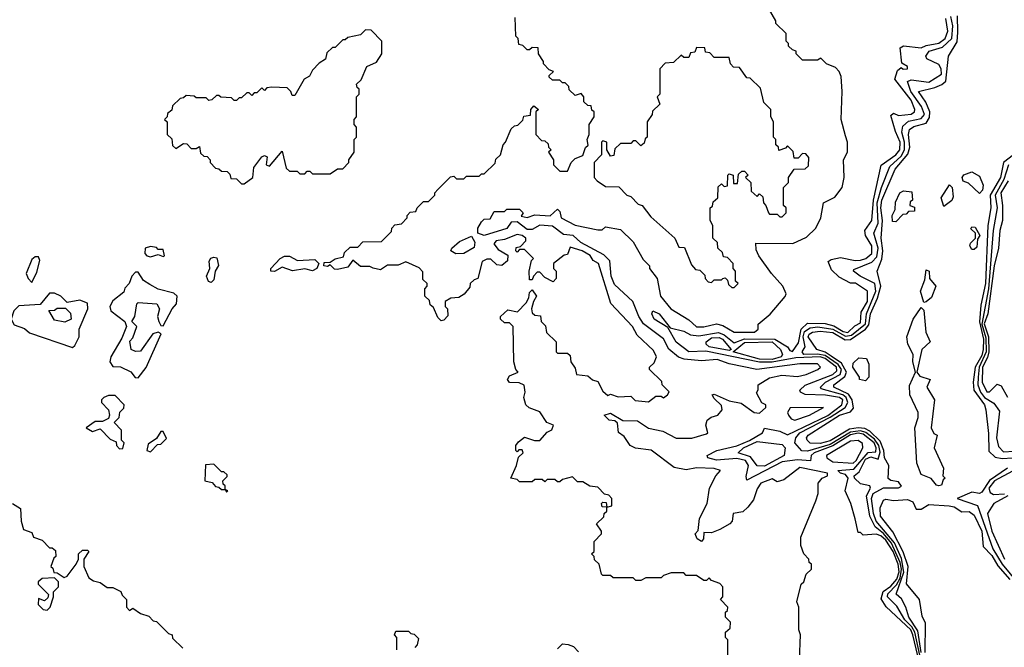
# Model space of a CAD drawing. Extents: x 2668140 to 2765664, y 823621 to 955240.
# Tile 96 of 256: x 2711177 to 2715074, y 851616 to 854100. Entities that reach past the tile are written whole.
import ezdxf

# ---------------------------------------------------------------- set-up
doc = ezdxf.new("R2010")
doc.units = 0

msp = doc.modelspace()

# ---------------------------------------------------------------- linework, layer by layer
at = {"layer": '0CON02XD'}
for points in [[(2714262.5, 851565), (2714267.5, 851665), (2714260, 851685), (2714260, 851775), (2714252.5, 851795), (2714270, 851865), (2714280, 851875), (2714290, 851905), (2714310, 851925), (2714310, 851945), (2714301.7, 851951.7), (2714300, 851965), (2714280, 851985), (2714268.3, 852018.3), (2714268.3, 852051.7), (2714327.5, 852195), (2714336.7, 852225), (2714337.5, 852265), (2714352.5, 852285), (2714373.3, 852295), (2714373.8, 852305), (2714265, 852327.3), (2714201.7, 852278.3), (2714175, 852270), (2714155, 852282.5), (2714110, 852265), (2714095, 852242.5), (2714081.2, 852198.8), (2714059.2, 852170.8), (2714038.6, 852151.4), (2714000, 852145), (2713996.2, 852115), (2713988, 852105), (2713947.5, 852082.5), (2713915, 852069.2), (2713885, 852070), (2713882.5, 852045), (2713875, 852033.8), (2713857.5, 852045), (2713850, 852065), (2713861.7, 852078.3), (2713867.5, 852125), (2713897.5, 852185), (2713907.5, 852245), (2713932.5, 852295), (2713950, 852315), (2713925, 852323.3), (2713855, 852325.5), (2713815, 852318.5), (2713766.7, 852326.7), (2713676, 852396), (2713614.5, 852404.5), (2713593.3, 852415), (2713569.5, 852449.5), (2713546.4, 852466.4), (2713542.5, 852502.5), (2713532.5, 852512.5), (2713510, 852515), (2713490, 852535), (2713515, 852542.5), (2713563.6, 852513.6), (2713622.3, 852512.3), (2713665, 852482.5), (2713721.7, 852471.7), (2713775, 852443.3), (2713836.4, 852443.6), (2713895, 852460), (2713900, 852465), (2713892.5, 852495), (2713897.5, 852515), (2713913, 852527), (2713940, 852535), (2713956.7, 852555), (2713955, 852572.5), (2713925, 852600), (2713917.5, 852615), (2713925, 852618), (2713985, 852590.6), (2714032.1, 852582.1), (2714083.3, 852545), (2714105, 852542), (2714130, 852565), (2714130, 852575), (2714113.6, 852583.6), (2714093, 852623), (2714100, 852635), (2714100, 852655), (2714145, 852682.5), (2714193.3, 852693.3), (2714255, 852686.9), (2714290, 852695), (2714336.2, 852715), (2714346.7, 852725), (2714335, 852737.1), (2714265, 852737.5), (2714094.4, 852715.6), (2713985, 852737.3), (2713937.5, 852755), (2713875, 852749.4), (2713806.4, 852756.4), (2713784.5, 852764.5), (2713746.2, 852796.2), (2713725, 852836.9), (2713646.3, 852896.3), (2713627.1, 852925), (2713604.1, 852984.1), (2713531.1, 853051.1), (2713518.1, 853085), (2713512, 853145), (2713488.5, 853168.5), (2713397.8, 853217.8), (2713367.5, 853245), (2713329.2, 853249.2), (2713285, 853282), (2713235, 853286.2), (2713205, 853270), (2713185, 853268.9), (2713145, 853300), (2713121.7, 853298.3), (2713105, 853273.8), (2713015, 853246.2), (2712990, 853255), (2712990, 853275), (2713005, 853300), (2713015, 853310), (2713038.3, 853311.7), (2713055, 853340), (2713095, 853340), (2713105, 853350), (2713155, 853350), (2713170, 853335), (2713161.7, 853321.7), (2713185, 853317.5), (2713215, 853327.5), (2713276.1, 853323.9), (2713305, 853350), (2713315, 853340), (2713320, 853315), (2713375, 853286.2), (2713465, 853267.5), (2713481.7, 853268.3), (2713495, 853280), (2713555, 853270), (2713605, 853220), (2713645, 853150), (2713670, 853125), (2713670, 853115), (2713700, 853075), (2713712.5, 853005), (2713753.8, 852955), (2713825, 852911.4), (2713855, 852884.4), (2713885, 852884.4), (2713935, 852896), (2713959.2, 852889.2), (2714005, 852862.5), (2714085, 852862.9), (2714100, 852875), (2714100, 852895), (2714146.4, 852933.6), (2714206.4, 853003.6), (2714210, 853015), (2714197.5, 853045), (2714152.5, 853095), (2714102.5, 853165), (2714091.7, 853188.3), (2714090, 853215), (2714236.4, 853213.6), (2714290.7, 853239.3), (2714327.5, 853275), (2714347.5, 853315), (2714357.5, 853375), (2714403, 853397), (2714432.5, 853435), (2714440, 853475), (2714436.7, 853545), (2714452.5, 853575), (2714452.5, 853615), (2714445, 853640), (2714427.5, 853705), (2714432.5, 853815), (2714427.5, 853875), (2714420, 853895), (2714405, 853910), (2714370, 853925), (2714347, 853947), (2714335, 853940), (2714275, 853940), (2714250, 853965), (2714250, 853975), (2714235, 853980), (2714220, 853995), (2714220, 854005), (2714210, 854015), (2714210, 854045), (2714170, 854085), (2714170, 854095), (2714140, 854145)], [(2713740, 852615), (2713747, 852627), (2713720, 852655), (2713718.3, 852668.3), (2713670, 852715), (2713670, 852725), (2713688.3, 852741.7), (2713697.5, 852765), (2713685, 852790), (2713620.7, 852850.7), (2713602.5, 852885), (2713516.4, 852976.4), (2713467.5, 853135), (2713447, 853147), (2713435, 853166), (2713402.5, 853185), (2713355, 853200), (2713345, 853170), (2713331.7, 853168.3), (2713290, 853135), (2713290, 853115), (2713300, 853105), (2713300, 853075), (2713288.3, 853061.7), (2713255, 853080), (2713235, 853100), (2713225, 853100), (2713210, 853085), (2713205, 853070), (2713195, 853070), (2713193.3, 853105), (2713203, 853147), (2713210, 853155), (2713175, 853190), (2713155, 853190), (2713145, 853180), (2713140, 853185), (2713141.7, 853198.3), (2713158.3, 853201.7), (2713180, 853225), (2713180, 853235), (2713165, 853246.2), (2713145, 853250), (2713095, 853230), (2713062.5, 853225), (2713053, 853213), (2713070.7, 853190.7), (2713108.3, 853168.3), (2713107.5, 853145), (2713085, 853127.5), (2713065, 853130), (2713041.7, 853151.7), (2713025, 853152.5), (2713007, 853143), (2712990, 853075), (2712975, 853070), (2712960, 853055), (2712958.3, 853041.7), (2712936.4, 853013.6), (2712915, 853000), (2712883, 852997), (2712860, 852985), (2712860, 852965), (2712870, 852955), (2712871.7, 852928.3), (2712855, 852910), (2712845, 852907.5), (2712831.7, 852921.7), (2712815, 852960), (2712801.7, 852971.7), (2712798.3, 852988.3), (2712780, 853005), (2712780, 853035), (2712790, 853045), (2712790, 853055), (2712771.7, 853071.7), (2712771.7, 853101.7), (2712758.3, 853118.3), (2712705, 853141.2), (2712675, 853128.8), (2712632, 853128), (2712605, 853110), (2712575.9, 853115.9), (2712563, 853123), (2712525, 853123.3), (2712495, 853147.5), (2712475, 853120), (2712435, 853111.2), (2712422.5, 853112.5), (2712405, 853130), (2712395, 853122.5), (2712380, 853125), (2712381.7, 853138.3), (2712405, 853140), (2712425, 853153.3), (2712458.3, 853161.7), (2712461.7, 853178.3), (2712485, 853200), (2712515, 853200), (2712535, 853220), (2712608.3, 853221.7), (2712648.3, 853261.7), (2712650, 853275), (2712661.7, 853288.3), (2712688.3, 853291.7), (2712710, 853315), (2712710, 853325), (2712721.7, 853338.3), (2712745, 853340), (2712750, 853355), (2712775, 853380), (2712795, 853380), (2712820, 853405), (2712820, 853415), (2712831.7, 853428.3), (2712881.7, 853478.3), (2712895, 853480), (2712905, 853470), (2712935, 853470), (2712945, 853480), (2712995, 853480), (2713005, 853490), (2713015, 853490), (2713058.3, 853531.7), (2713061.7, 853548.3), (2713080, 853565), (2713090, 853605), (2713100, 853615), (2713121.7, 853668.3), (2713135, 853680), (2713148.3, 853681.7), (2713168.3, 853701.7), (2713171.7, 853718.3), (2713198.3, 853721.7), (2713200, 853745), (2713211.7, 853758.3), (2713230, 853745), (2713220, 853735), (2713220, 853645), (2713241.7, 853621.7), (2713255, 853620), (2713268.3, 853608.3), (2713270, 853595), (2713280, 853585), (2713270, 853575), (2713290, 853545), (2713290, 853525), (2713315, 853500), (2713345, 853500), (2713360, 853535), (2713375, 853550), (2713405, 853562.5), (2713416.7, 853593.3), (2713426.7, 853603.3), (2713422.5, 853625), (2713430, 853645), (2713430, 853685), (2713450, 853715), (2713450, 853735), (2713441.7, 853741.7), (2713438.3, 853758.3), (2713425, 853760), (2713410, 853775), (2713410, 853795), (2713398.3, 853808.3), (2713375, 853800), (2713351.7, 853821.7), (2713350, 853835), (2713335, 853850), (2713325, 853850), (2713315, 853860), (2713285, 853860), (2713271.7, 853871.7), (2713271.7, 853878.3), (2713290, 853895), (2713271.7, 853901.7), (2713250, 853925), (2713250, 853935), (2713230, 853965), (2713228.3, 853988.3), (2713205, 853990), (2713195, 853980), (2713185, 853980), (2713168.3, 853998.3), (2713151.7, 854001.7), (2713150, 854025), (2713140, 854035), (2713138.3, 854108.3)], [(2714731.4, 851581.4), (2714712.3, 851665), (2714703.2, 851685), (2714606, 851776), (2714587, 851807), (2714593.8, 851836.2), (2714625, 851857.3), (2714648.6, 851885), (2714657.1, 851915), (2714654.2, 851945), (2714634.1, 851995), (2714605, 852039.1), (2714585, 852056.5), (2714566.7, 852063.3), (2714515, 852060), (2714505, 852070), (2714495, 852070), (2714483.6, 852123.6), (2714466.7, 852185), (2714443.8, 852235), (2714455.6, 852285), (2714445, 852299.2), (2714425, 852304.3), (2714414.2, 852315), (2714478.6, 852321.4), (2714535, 852386.2), (2714565, 852390), (2714566.8, 852405), (2714558.2, 852425), (2714515, 852458.8), (2714495, 852462.6), (2714465, 852456.7), (2714395, 852412.6), (2714321.4, 852385), (2714309.4, 852375), (2714306.7, 852353.3), (2714255, 852357.8), (2714195, 852349.6), (2714055, 852277.5), (2714051.9, 852291.9), (2714060.6, 852335), (2714050, 852355), (2714015, 852362.5), (2713935, 852356.7), (2713900, 852365), (2713897.5, 852375), (2713936.2, 852395), (2714015, 852412.7), (2714065.8, 852434.2), (2714116.7, 852465), (2714125, 852482.5), (2714185, 852471.2), (2714215, 852456.7), (2714281.8, 852488.2), (2714375, 852532.8), (2714431.1, 852575), (2714434.3, 852595), (2714421.2, 852605), (2714366.2, 852613.8), (2714285, 852615.8), (2714266.7, 852625), (2714263.9, 852633.9), (2714285, 852652.9), (2714395, 852695.5), (2714410.4, 852709.6), (2714409.6, 852725), (2714365, 852758.8), (2714345, 852765.3), (2714248.5, 852761.5), (2714155, 852744.3), (2714104.2, 852744.2), (2713892.5, 852787.5), (2713825, 852785.5), (2713775, 852822.9), (2713741.7, 852881.7), (2713688, 852915), (2713679.2, 852935), (2713682.3, 852947.7), (2713707.5, 852935), (2713750.7, 852880.7), (2713805, 852867.1), (2713832.3, 852852.3), (2713865, 852848.2), (2713942, 852862), (2713965, 852852.7), (2714005, 852820.6), (2714045, 852836.6), (2714165.3, 852835.3), (2714215.5, 852805.5), (2714225, 852790), (2714235, 852786.7), (2714259.6, 852820.4), (2714269.1, 852875), (2714295, 852898.1), (2714365, 852897.5), (2714398.7, 852888.7), (2714436.2, 852865), (2714455, 852861.5), (2714482, 852888), (2714505, 852900), (2714507.7, 852942.3), (2714532, 852985), (2714532.5, 853025), (2714485, 853056.7), (2714465, 853057.5), (2714420.7, 853080.7), (2714389.5, 853109.5), (2714377, 853143), (2714388.8, 853151.2), (2714425, 853158.8), (2714483.9, 853146.1), (2714505, 853148.6), (2714526.2, 853155), (2714549.2, 853175), (2714549.2, 853205), (2714523.8, 853245), (2714521.2, 853265), (2714548.8, 853305), (2714555.5, 853385), (2714586.1, 853523.9), (2714645, 853564.4), (2714660.6, 853585), (2714661.9, 853615), (2714643, 853657), (2714625, 853720), (2714635, 853730), (2714655, 853720), (2714705, 853726), (2714718.8, 853735), (2714720, 853745), (2714705, 853781.2), (2714640, 853865), (2714650.7, 853899.3), (2714665, 853910), (2714673.8, 853903.8), (2714690, 853905), (2714690, 853915), (2714668.3, 853928.3), (2714661.2, 853988.8), (2714675, 853996), (2714745, 853988), (2714765, 853997.8), (2714815, 854006.7), (2714840, 854025), (2714850.6, 854055), (2714842.5, 854105)], [(2714739.1, 851585), (2714720, 851675), (2714707.2, 851697.2), (2714679.6, 851725), (2714647.9, 851777.9), (2714611.9, 851815), (2714612.6, 851827.4), (2714647.2, 851862.8), (2714661, 851889), (2714667.1, 851925), (2714661.5, 851951.5), (2714627.4, 852027.4), (2714595, 852066.4), (2714563, 852093), (2714540.9, 852135), (2714528.9, 852215), (2714543.8, 852245), (2714541.2, 852255), (2714505, 852263.3), (2714481.2, 852285), (2714480, 852295), (2714499.2, 852310.8), (2714525, 852360.5), (2714545, 852368.9), (2714575, 852360), (2714582.3, 852387.7), (2714576.6, 852415), (2714559.9, 852439.9), (2714525.6, 852465.6), (2714505, 852472.2), (2714465, 852467.1), (2714385, 852418.2), (2714295, 852391.4), (2714272.7, 852392.7), (2714244.2, 852425), (2714248.6, 852445), (2714265, 852464.3), (2714385, 852526), (2714444.4, 852565), (2714454.5, 852585), (2714448.2, 852605), (2714434.7, 852614.7), (2714349.3, 852639.3), (2714346.7, 852645), (2714366, 852665), (2714424.3, 852695), (2714430, 852715), (2714415.6, 852735.6), (2714365, 852770.3), (2714335, 852776.1), (2714280, 852775), (2714274, 852785), (2714285.8, 852805), (2714277.7, 852845), (2714282.5, 852865), (2714305, 852880.5), (2714335.4, 852884.6), (2714395, 852875.3), (2714445, 852847.2), (2714468.6, 852851.4), (2714524.1, 852895.9), (2714528.9, 852935), (2714565.4, 853025), (2714560.8, 853055), (2714503.8, 853085), (2714477.5, 853105), (2714478.3, 853111.7), (2714549.6, 853140.4), (2714568.9, 853161.1), (2714574.5, 853195), (2714557.5, 853255), (2714574.5, 853295), (2714571.1, 853375), (2714587.3, 853435), (2714620.6, 853519.4), (2714665, 853559.4), (2714679.1, 853585), (2714679.2, 853615), (2714668.5, 853655), (2714671.7, 853678.3), (2714695, 853698.6), (2714745, 853708.6), (2714758.1, 853725), (2714746, 853756), (2714703.3, 853815), (2714690, 853855), (2714705, 853862), (2714775, 853853.1), (2714825, 853883.8), (2714824.4, 853905), (2714815, 853922), (2714767.5, 853945), (2714763.8, 853955), (2714776.7, 853975), (2714829.4, 853990.6), (2714865.6, 854025), (2714869.6, 854075), (2714862.1, 854112.1)], [(2714745.3, 851595), (2714731.1, 851681.1), (2714695.8, 851735), (2714684.3, 851774.3), (2714667.3, 851807.3), (2714646.2, 851826.2), (2714676.4, 851913.6), (2714667.1, 851967.1), (2714639.1, 852029.1), (2714566.7, 852115), (2714556.5, 852145), (2714547.8, 852205), (2714555, 852224), (2714595, 852246.2), (2714655, 852246.7), (2714666.7, 852253.3), (2714655, 852271.2), (2714625, 852276), (2714614.4, 852284.4), (2714617.1, 852335), (2714600, 852365), (2714596.9, 852395), (2714582, 852432), (2714541.2, 852471.2), (2714521.3, 852481.3), (2714495, 852484.7), (2714460.8, 852479.2), (2714385, 852432.7), (2714345, 852421.9), (2714305, 852423.8), (2714293.3, 852435), (2714291.2, 852445), (2714297.5, 852455), (2714420.8, 852535), (2714465, 852548), (2714477.5, 852562.5), (2714472.2, 852595), (2714457.3, 852617.3), (2714398.8, 852645), (2714398.8, 852655), (2714442.9, 852687.1), (2714449.5, 852705), (2714430, 852740), (2714388.2, 852768.2), (2714365, 852783.8), (2714331.2, 852795), (2714298, 852845), (2714302, 852855), (2714315, 852862.5), (2714345, 852866.5), (2714395, 852861.8), (2714443.3, 852833.3), (2714465, 852833.5), (2714524.7, 852875.3), (2714537.9, 852892.1), (2714543.8, 852935), (2714572.4, 852997.6), (2714584.5, 853045), (2714570, 853105), (2714588.5, 853151.5), (2714593.6, 853185), (2714585.7, 853235), (2714592.1, 853305), (2714584.7, 853354.7), (2714588.5, 853385), (2714641.7, 853508.3), (2714692.1, 853567.9), (2714699.4, 853595), (2714694.2, 853645.8), (2714698.8, 853665), (2714715, 853677.5), (2714765, 853690.8), (2714777.4, 853712.6), (2714778.6, 853735), (2714763.1, 853773.1), (2714733.9, 853816.1), (2714798.8, 853831.2), (2714827.1, 853842.9), (2714842.9, 853857.1), (2714853.3, 853955), (2714887.7, 854012.3), (2714890.3, 854050.3), (2714888, 854115)], [(2712065, 853450), (2712100, 853475), (2712103.3, 853515), (2712135, 853557.5), (2712145, 853562.5), (2712156.4, 853556.4), (2712152.5, 853525), (2712165, 853520), (2712215, 853580), (2712231.7, 853511.7), (2712245, 853500), (2712275, 853500), (2712285, 853490), (2712305, 853490), (2712315, 853500), (2712325, 853500), (2712335, 853490), (2712405, 853490), (2712435, 853510), (2712455, 853510), (2712480, 853535), (2712480, 853545), (2712500, 853575), (2712500, 853625), (2712510, 853635), (2712510, 853675), (2712500, 853685), (2712500, 853705), (2712510, 853715), (2712510, 853795), (2712520, 853805), (2712520, 853825), (2712511.7, 853831.7), (2712510, 853845), (2712528.3, 853861.7), (2712550, 853915), (2712588.3, 853931.7), (2712610, 853965), (2712610, 854015), (2712568.3, 854058.3), (2712545, 854060), (2712525, 854040), (2712475, 854030), (2712465, 854020), (2712455, 854020), (2712425, 853990), (2712415, 853990), (2712391.7, 853968.3), (2712386.4, 853943.6), (2712361.7, 853928.3), (2712335, 853900), (2712323.3, 853876.7), (2712302.5, 853865), (2712265, 853800), (2712255, 853800), (2712250, 853815), (2712235, 853830), (2712175, 853832.5), (2712155, 853830), (2712145, 853820), (2712135, 853830), (2712115, 853810), (2712105, 853810), (2712095, 853800), (2712085, 853810), (2712075, 853810), (2712055, 853790), (2712045, 853790), (2712035, 853780), (2712025, 853780), (2712015, 853790), (2711973, 853793), (2711965, 853800), (2711955, 853800), (2711937, 853783), (2711925, 853780), (2711915, 853790), (2711875, 853790), (2711867, 853797), (2711835, 853800), (2711825, 853790), (2711811.7, 853788.3), (2711781.7, 853758.3), (2711778.3, 853741.7), (2711761.7, 853728.3), (2711760, 853715), (2711750, 853705), (2711760, 853695), (2711760, 853645), (2711778.3, 853628.3), (2711781.7, 853601.7), (2711795, 853590), (2711825, 853610), (2711838.3, 853608.3), (2711855, 853590), (2711875, 853590), (2711888.3, 853598.3), (2711891.7, 853571.7), (2711905, 853560), (2711918.3, 853558.3), (2711930, 853545), (2711930, 853535), (2711951.7, 853511.7), (2711965, 853510), (2711975, 853500), (2711998.3, 853498.3), (2712008.3, 853488.3), (2712011.7, 853471.7), (2712035, 853470), (2712055, 853450), (2712065, 853450)], [(2714005, 853040), (2714020, 853055), (2714010, 853065), (2714010, 853105), (2714000, 853115), (2714000, 853135), (2713978.3, 853158.3), (2713961.7, 853161.7), (2713958.3, 853178.3), (2713940, 853195), (2713938.3, 853218.3), (2713920, 853235), (2713920, 853285), (2713910, 853305), (2713910, 853355), (2713918.3, 853361.7), (2713921.7, 853378.3), (2713940, 853395), (2713941.7, 853438.3), (2713955, 853450), (2713965, 853440), (2713978.3, 853441.7), (2713980, 853485), (2713985, 853490), (2714000, 853485), (2714001.7, 853451.7), (2714018.3, 853451.7), (2714021.7, 853488.3), (2714035, 853500), (2714045, 853500), (2714060, 853485), (2714050, 853475), (2714070, 853455), (2714071.7, 853421.7), (2714095, 853400), (2714105, 853410), (2714118.3, 853398.3), (2714120, 853375), (2714130, 853365), (2714140, 853335), (2714145, 853330), (2714175, 853330), (2714185, 853320), (2714195, 853320), (2714210, 853335), (2714210, 853355), (2714200, 853365), (2714200, 853435), (2714220, 853455), (2714220, 853475), (2714241.7, 853508.3), (2714285, 853510), (2714298.3, 853521.7), (2714300, 853555), (2714288.3, 853568.3), (2714275, 853570), (2714258.3, 853551.7), (2714241.7, 853551.7), (2714238.3, 853578.3), (2714215, 853600), (2714208.3, 853591.7), (2714181.7, 853581.7), (2714180, 853595), (2714170, 853605), (2714170, 853625), (2714160, 853635), (2714160, 853695), (2714150, 853715), (2714150, 853745), (2714121.7, 853771.7), (2714108.3, 853828.3), (2714068.3, 853868.3), (2714055, 853870), (2714025, 853910), (2714001.7, 853911.7), (2713990, 853925), (2713985, 853950), (2713925, 853950), (2713908.3, 853968.3), (2713891.7, 853971.7), (2713888.3, 853988.3), (2713855, 853990), (2713848.3, 853971.7), (2713831.7, 853968.3), (2713825, 853950), (2713805, 853950), (2713795, 853960), (2713765, 853930), (2713731.7, 853928.3), (2713710, 853905), (2713710, 853805), (2713700, 853795), (2713710, 853765), (2713681.7, 853738.3), (2713680, 853725), (2713660, 853695), (2713660, 853635), (2713651.7, 853628.3), (2713648.3, 853611.7), (2713635, 853600), (2713615, 853620), (2713605, 853620), (2713595, 853610), (2713555, 853610), (2713531.7, 853588.3), (2713528.3, 853561.7), (2713515, 853560), (2713500, 853585), (2713500, 853615), (2713485, 853620), (2713480, 853615), (2713480, 853565), (2713450, 853535), (2713450, 853475), (2713461.7, 853461.7), (2713495, 853440), (2713548.3, 853438.3), (2713580, 853405), (2713595, 853400), (2713625, 853370), (2713640, 853365), (2713675, 853320), (2713770, 853235), (2713785, 853200), (2713808.3, 853198.3), (2713835, 853130), (2713851.7, 853111.7), (2713868.3, 853108.3), (2713888.3, 853088.3), (2713890, 853075), (2713901.7, 853061.7), (2713915, 853060), (2713925, 853070), (2713955, 853070), (2713960, 853075), (2713968.3, 853078.3), (2713978.3, 853068.3), (2713981.7, 853051.7), (2713995, 853040), (2714005, 853040)], [(2715110, 853565), (2715070.8, 853535), (2715058.5, 853475), (2715017.5, 853405), (2715020.8, 853355), (2715008.1, 853285), (2714999.6, 853055), (2714980.6, 852969.4), (2714976.2, 852903.8), (2714991.3, 852835), (2714990.7, 852795), (2714985, 852770.8), (2714958.2, 852725), (2714950, 852665), (2714953.7, 852633.7), (2714995.8, 852575), (2715000.8, 852555), (2715011.7, 852461.7), (2715012.2, 852392.2), (2715037.9, 852367.9), (2715065, 852362.5), (2715105.8, 852365.8)], [(2715090.6, 853525), (2715072.4, 853467.6), (2715037.3, 853405), (2715045.5, 853355), (2715030, 853265), (2715011.8, 853035), (2714985.2, 852895), (2715001.1, 852841.1), (2715001.6, 852785), (2714974.6, 852725), (2714970, 852685), (2714969.1, 852655), (2714980, 852625), (2714995, 852604.4), (2715031.7, 852581.7), (2715055, 852550), (2715042.5, 852445), (2715050.5, 852410.5), (2715070, 852390), (2715111.7, 852391.7)], [(2714975, 853412.5), (2714932.5, 853452.5), (2714910.7, 853460.7), (2714907.5, 853475), (2714913.6, 853486.4), (2714945, 853497.5), (2714975, 853480), (2714990, 853445), (2714987.5, 853425), (2714975, 853412.5)], [(2714835, 853360), (2714823.3, 853395), (2714856.4, 853446.4), (2714867.5, 853435), (2714871.7, 853398.3), (2714866.4, 853383.6), (2714835, 853360)], [(2715088.5, 853461.5), (2715060, 853415), (2715067.1, 853365), (2715066, 853305), (2715056, 853265), (2715051.4, 853195), (2715033.8, 853126.2), (2715008.2, 852935), (2714993.7, 852896.3), (2715011.1, 852845), (2715012.1, 852785), (2715007.5, 852762.5), (2714988, 852725), (2714986.7, 852665), (2715005, 852626.2), (2715015, 852626.2), (2715045, 852656.7), (2715060.7, 852650.7), (2715085.9, 852605.9)], [(2714645, 853300), (2714631.7, 853301.7), (2714630, 853325), (2714641.7, 853348.3), (2714643, 853377), (2714660, 853415), (2714675, 853422.5), (2714708.3, 853418.3), (2714710, 853385), (2714701.7, 853378.3), (2714700, 853365), (2714718.3, 853358.3), (2714718.3, 853341.7), (2714695, 853340), (2714685, 853330), (2714671.7, 853328.3), (2714645, 853300)], [(2714955, 853190), (2714945, 853190), (2714937.5, 853205), (2714940, 853215), (2714960, 853235), (2714960, 853255), (2714941.7, 853271.7), (2714945, 853280), (2714958.3, 853278.3), (2714976.7, 853245), (2714968.3, 853231.7), (2714965, 853200), (2714955, 853190)], [(2712902.7, 853172.7), (2712883.3, 853185), (2712886.7, 853195), (2712917.7, 853222.3), (2712965, 853242.5), (2712978.6, 853218.6), (2712975, 853197.5), (2712935, 853173.8), (2712902.7, 853172.7)], [(2711695, 853161.2), (2711725, 853170), (2711745, 853162.5), (2711750, 853165), (2711745, 853190), (2711725, 853190), (2711717.5, 853197.5), (2711695, 853202.5), (2711673.3, 853195), (2711672.5, 853175), (2711680, 853165), (2711695, 853161.2)], [(2712185, 853102.5), (2712170, 853105), (2712170, 853115), (2712207.5, 853155), (2712225, 853163.3), (2712245, 853163.3), (2712276.4, 853146.4), (2712345, 853150), (2712360, 853135), (2712353.3, 853115), (2712335, 853106.2), (2712305, 853114), (2712256.4, 853106.4), (2712215, 853120), (2712185, 853102.5)], [(2711225, 853060), (2711245, 853100), (2711256.7, 853146.7), (2711251.7, 853161.7), (2711238.3, 853161.7), (2711225, 853150), (2711202.5, 853095), (2711210, 853075), (2711225, 853060)], [(2711935, 853060), (2711923.6, 853063.6), (2711916, 853085), (2711928.8, 853115), (2711926.1, 853143.9), (2711933.8, 853156.2), (2711945, 853160), (2711957, 853157), (2711963.6, 853126.4), (2711950, 853105), (2711945, 853070), (2711935, 853060)], [(2711645, 852682.5), (2711677, 852723), (2711736.2, 852856.2), (2711725, 852863.3), (2711703.8, 852856.2), (2711655, 852787.5), (2711635, 852786.7), (2711617.5, 852795), (2711613, 852827), (2711625, 852840), (2711640, 852885), (2711620, 852905), (2711632.5, 852925), (2711640, 852975), (2711645, 852980), (2711720, 852975), (2711730, 852955), (2711722.5, 852925), (2711727.5, 852905), (2711735, 852890), (2711745, 852887.5), (2711780, 852955), (2711796.7, 852975), (2711800, 853005), (2711787, 853017), (2711725, 853033.3), (2711691.7, 853051.7), (2711667, 853067), (2711645, 853100), (2711635, 853100), (2711620, 853085), (2711610, 853055), (2711593, 853037), (2711588.3, 853021.7), (2711545, 852987.5), (2711533.8, 852965), (2711537, 852947), (2711592.5, 852905), (2711600, 852885), (2711580.7, 852839.3), (2711536.7, 852765), (2711533.3, 852745), (2711545, 852727.5), (2711575, 852726.2), (2711616.1, 852706.1), (2711633, 852683), (2711645, 852682.5)], [(2714755, 852980), (2714742.5, 853025), (2714759.3, 853070.7), (2714765, 853110), (2714776.7, 853105), (2714777.5, 853075), (2714802.5, 853045), (2714785, 853000), (2714765, 852982.5), (2714755, 852980)], [(2711385, 852802.5), (2711395, 852810), (2711412.5, 852845), (2711412.5, 852875), (2711446.7, 852955), (2711445, 852977.5), (2711415, 852990), (2711365, 852980), (2711340, 853005), (2711315, 853017.5), (2711295, 853017.5), (2711257, 852973), (2711173, 852967), (2711153, 852947), (2711143.3, 852915), (2711155, 852892.5), (2711195, 852877.5), (2711215, 852860), (2711385, 852802.5)], [(2713980, 851575), (2713980, 851645), (2713970, 851655), (2713970, 851675), (2713988.3, 851691.7), (2713990, 851715), (2713970, 851735), (2713970, 851755), (2713978.3, 851761.7), (2713980, 851775), (2713950, 851805), (2713960, 851815), (2713960, 851855), (2713948.3, 851868.3), (2713915, 851880), (2713905, 851890), (2713895, 851880), (2713885, 851880), (2713855, 851900), (2713815, 851900), (2713805, 851910), (2713755, 851910), (2713725, 851900), (2713715, 851890), (2713655, 851890), (2713635, 851880), (2713615, 851880), (2713605, 851890), (2713525, 851890), (2713515, 851900), (2713485, 851900), (2713480, 851905), (2713470, 851945), (2713451.7, 851961.7), (2713450, 851975), (2713440, 851985), (2713450, 851995), (2713450, 852035), (2713480, 852065), (2713480, 852075), (2713460, 852105), (2713488.3, 852131.7), (2713490, 852145), (2713500, 852155), (2713500, 852170), (2713481.7, 852171.7), (2713480, 852185), (2713485, 852190), (2713498.3, 852188.3), (2713500, 852170), (2713520, 852175), (2713520, 852205), (2713508.3, 852218.3), (2713491.7, 852221.7), (2713465, 852250), (2713433, 852253), (2713405, 852270), (2713385, 852270), (2713365, 852290), (2713325, 852280), (2713315, 852270), (2713305, 852270), (2713295, 852280), (2713265, 852280), (2713255, 852270), (2713245, 852280), (2713215, 852280), (2713205, 852270), (2713155, 852270), (2713145, 852280), (2713120, 852285), (2713143.3, 852335), (2713151.2, 852368.8), (2713170, 852385), (2713165, 852397.5), (2713152.5, 852397.5), (2713145, 852390), (2713140, 852395), (2713140, 852415), (2713150.7, 852429.3), (2713175, 852447.5), (2713213.9, 852433.9), (2713235.9, 852434.1), (2713265, 852467.5), (2713283, 852477), (2713290, 852495), (2713262.5, 852505), (2713235, 852547.5), (2713193, 852563), (2713180, 852575), (2713172.5, 852605), (2713177.5, 852625), (2713173, 852653), (2713153, 852663), (2713115, 852663.3), (2713107.5, 852675), (2713115, 852690), (2713150, 852705), (2713140, 852715), (2713132.5, 852745), (2713130, 852885), (2713115, 852900), (2713095, 852900), (2713080, 852915), (2713080, 852925), (2713108.3, 852951.7), (2713146.4, 852943.6), (2713180.7, 852979.3), (2713191.7, 852998.3), (2713195, 853020), (2713205, 853030), (2713222.5, 853005), (2713210, 852985), (2713202.5, 852955), (2713205, 852940), (2713215, 852930), (2713238.3, 852928.3), (2713240, 852905), (2713258.3, 852888.3), (2713261.7, 852861.7), (2713300, 852825), (2713300, 852785), (2713305, 852780), (2713345, 852780), (2713355, 852770), (2713357.5, 852745), (2713375, 852720), (2713380, 852695), (2713425, 852690), (2713443.9, 852673.9), (2713465, 852667.5), (2713485, 852630), (2713505, 852612.5), (2713515, 852617.5), (2713545, 852607.5), (2713595, 852610), (2713613, 852593), (2713665, 852587.5), (2713695, 852610), (2713715, 852610), (2713725, 852602.5), (2713740, 852615)], [(2711355, 852902.5), (2711315, 852910), (2711291.7, 852948.3), (2711315, 852950), (2711325, 852957.5), (2711358.3, 852958.3), (2711378.3, 852938.3), (2711380, 852915), (2711355, 852902.5)], [(2714815, 852254.3), (2714805, 852257.5), (2714783.6, 852283.6), (2714745, 852300), (2714727.5, 852345), (2714720, 852485), (2714732.5, 852525), (2714732.5, 852545), (2714700, 852615), (2714698.3, 852651.7), (2714722.5, 852705), (2714711.2, 852745), (2714713.3, 852775), (2714692.5, 852815), (2714687.5, 852845), (2714712.5, 852915), (2714745, 852960), (2714755, 852950), (2714763.6, 852863.6), (2714780, 852825), (2714746.7, 852795), (2714727.5, 852705), (2714738.8, 852688.8), (2714780, 852675), (2714766.7, 852645), (2714797.5, 852595), (2714783.8, 852485), (2714795, 852462.5), (2714807.5, 852455), (2714796.7, 852405), (2714832.5, 852325), (2714830, 852295), (2714840, 852285), (2714831.7, 852278.3), (2714825, 852257.5), (2714815, 852254.3)], [(2713985, 852790), (2713905, 852804.4), (2713893.3, 852815), (2713893.3, 852825), (2713915, 852840.8), (2713945, 852842), (2713958, 852835), (2713992.5, 852795), (2713985, 852790)], [(2714155, 852754.7), (2714105, 852756.4), (2714000, 852785), (2714045, 852822.2), (2714154.6, 852824.6), (2714187.5, 852795), (2714195.7, 852775), (2714190, 852765), (2714155, 852754.7)], [(2714525, 852670), (2714500, 852675), (2714500, 852685), (2714473.8, 852725), (2714475, 852740), (2714498.3, 852761.7), (2714528.3, 852758.3), (2714537, 852737), (2714537.5, 852685), (2714525, 852670)], [(2711571.7, 852401.7), (2711585, 852402.5), (2711590, 852425), (2711580, 852435), (2711580, 852475), (2711550, 852505), (2711570, 852525), (2711573, 852547), (2711588.3, 852561.7), (2711590, 852575), (2711555, 852612), (2711527.7, 852612.3), (2711510, 852605), (2711500, 852595), (2711500, 852585), (2711527.5, 852555), (2711532.5, 852535), (2711528.3, 852521.7), (2711505, 852510), (2711475, 852510), (2711440, 852485), (2711465, 852470), (2711495, 852480), (2711535, 852440), (2711558.3, 852428.3), (2711560, 852415), (2711571.7, 852401.7)], [(2714245, 852514.4), (2714302.5, 852535), (2714357.5, 852565), (2714226.1, 852563.9), (2714216.2, 852545), (2714219.2, 852535), (2714229.7, 852519.7), (2714245, 852514.4)], [(2711695, 852390), (2711721.7, 852418.3), (2711735, 852420), (2711758.3, 852441.7), (2711745, 852470), (2711735, 852470), (2711718.3, 852441.7), (2711685, 852420), (2711680, 852395), (2711695, 852390)], [(2714125, 852332.9), (2714095, 852333.3), (2714069.5, 852369.5), (2714020, 852385), (2714042, 852405), (2714095, 852430.6), (2714195, 852418), (2714206.2, 852405), (2714202.5, 852375), (2714125, 852332.9)], [(2714475, 852344.7), (2714488, 852355), (2714514.4, 852405), (2714512.9, 852422.9), (2714495, 852434.2), (2714465, 852431.1), (2714370, 852375), (2714370.8, 852365), (2714395, 852350), (2714475, 852344.7)], [(2711995, 852230), (2712000, 852235), (2711990, 852240), (2711990, 852255), (2711981.7, 852261.7), (2711980, 852275), (2711998.3, 852291.7), (2711998.3, 852298.3), (2711985, 852310), (2711975, 852310), (2711945, 852340), (2711911.7, 852338.3), (2711910, 852275), (2711938.3, 852268.3), (2711951.7, 852251.7), (2711965, 852250), (2711975, 852240), (2711990, 852240), (2711995, 852230)], [(2715086, 852325), (2715014.7, 852275.3), (2714985, 852229.2), (2714975, 852224.2), (2714945, 852230), (2714887.5, 852205), (2714967.5, 852177.5), (2715028.9, 852005), (2715064.7, 851944.7), (2715160.2, 851830.2)], [(2715106.7, 852313.3), (2715035, 852274.6), (2715012.9, 852245), (2715018.1, 852228.1), (2715030.6, 852220.6), (2715075, 852222.5)], [(2714760.6, 851595), (2714761.7, 851711.7), (2714748.3, 851738.3), (2714737.5, 851805), (2714686.7, 851866.7), (2714693.1, 851935), (2714673.8, 851993.8), (2714632.1, 852072.1), (2714584.2, 852135), (2714582.3, 852167.7), (2714595, 852197.5), (2714605, 852202.5), (2714635, 852196.7), (2714691.2, 852201.2), (2714711.7, 852191.7), (2714725, 852162.5), (2714745, 852162.5), (2714775, 852181.2), (2714855.8, 852175.8), (2714875, 852171.2), (2714905, 852152.5), (2714935, 852153.8), (2714955, 852138.8), (2714984.2, 852075), (2714990, 852015), (2715025, 851979.2), (2715047.8, 851937.8), (2715095, 851884)], [(2715087.5, 852215), (2715032.5, 852185), (2715006.7, 852145), (2715024.3, 852075), (2715073.9, 851963.9)], [(2711147.5, 852185), (2711180, 852165), (2711182.5, 852115), (2711191.7, 852081.7), (2711225, 852070), (2711231.7, 852051.7), (2711265, 852040), (2711295, 852010), (2711305, 852010), (2711318.3, 851998.3), (2711320, 851975), (2711311.7, 851968.3), (2711300, 851935), (2711308.3, 851928.3), (2711311.7, 851911.7), (2711325, 851910), (2711352.5, 851892.5), (2711365, 851897.5), (2711400, 851945), (2711410, 851965), (2711410, 851985), (2711425, 852000), (2711445, 852000), (2711450, 851995), (2711430, 851965), (2711430, 851935), (2711450.7, 851890.7), (2711468.3, 851878.3), (2711495, 851872.5), (2711523, 851853), (2711545, 851852.5), (2711576.4, 851836.4), (2711581.7, 851821.7), (2711600, 851805), (2711600, 851775), (2711611.7, 851761.7), (2711625, 851770), (2711655, 851750), (2711688.3, 851738.3), (2711705, 851720), (2711718.3, 851718.3), (2711765, 851670), (2711780, 851665), (2711781.7, 851651.7), (2711821.7, 851611.7)], [(2711285, 851762.5), (2711297.5, 851775), (2711310, 851815), (2711310, 851835), (2711330, 851855), (2711330, 851875), (2711315, 851890), (2711265, 851887.5), (2711250, 851875), (2711250, 851865), (2711290, 851825), (2711288.3, 851811.7), (2711275, 851800), (2711251.7, 851808.3), (2711250, 851785), (2711270, 851765), (2711285, 851762.5)], [(2712670, 851605), (2712670, 851655), (2712660, 851665), (2712665, 851680), (2712715, 851680), (2712725, 851670), (2712738.3, 851668.3), (2712755, 851650), (2712750, 851625), (2712740, 851615)], [(2713305, 851610), (2713325, 851630), (2713347, 851627), (2713368.3, 851618.3), (2713388.3, 851598.3)]]:
    msp.add_lwpolyline(points, dxfattribs=at)

doc.saveas('drawing.dxf')
